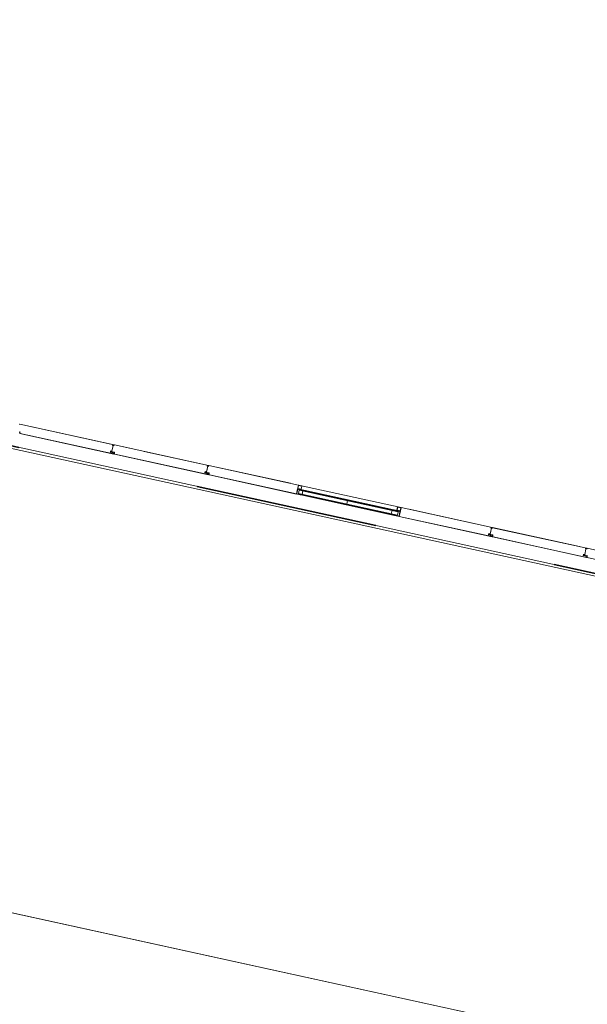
# Model space of a CAD drawing. Header units: metres. Extents: x 233012 to 233264, y 553571 to 554014.
# Tile 22 of 256: x 233093 to 233099, y 553692 to 553702. Entities that reach past the tile are written whole.
import ezdxf

# ---------------------------------------------------------------- set-up
doc = ezdxf.new("R2010")
doc.units = ezdxf.units.M
doc.linetypes.add('Hidden 1', pattern=[0.004, 0.002, -0.002])
doc.linetypes.add('NLCS-HIDDEN', pattern=[4, 2, -2])
for name, color, linetype, lineweight in [('A-N---NPP', 251, 'NLCS-HIDDEN', 9), ('A-NA23_vloer', 252, 'Continuous', 0), ('A-NL$1A_detailuitwerking', 252, 'Continuous', 5), ('A-NL$1B_3D-modellen_algemeen', 252, 'Continuous', 5), ('A-NL$1B_3D-modellen_algemeen-drsn', 252, 'Continuous', 5), ('A-NL23_vloeraanzicht', 252, 'Continuous', 5), ('Imports in Families', 252, 'Continuous', 5)]:
    doc.layers.add(name, color=color, linetype=linetype, lineweight=lineweight)

# ---------------------------------------------------------------- blocks, each defined once
blk = doc.blocks.new('NLRS_41_GM_WPB_waterslag_gen_mie - waterslag-5582888-01_Situatie')
at = {"layer": 'A-NL$1B_3D-modellen_algemeen'}
for p, q in [((-51.02, 0.279), (-8.1, 0.279)), ((-12.42, 0.001), (-11.27, 0.001)), ((-11.27, 0), (-12.42, 0))]:
    blk.add_line(p, q, dxfattribs=at)
blk = doc.blocks.new('NLRS_21_GM_WPB_Rodeca_gen_mie - void rodeca 1060x10900-V655-01_Situatie')
at = {"layer": 'A-NL$1B_3D-modellen_algemeen'}
h = blk.add_hatch(dxfattribs=at)
h.set_pattern_fill('FP_777', color=256, style=0, pattern_type=2)
h.set_pattern_definition([(270, (-68.095, -0.043), (0.5, 3e-17), [])])
h.paths.add_polyline_path([(-0.555, 0.009), (0.555, 0.009), (0.555, 0.049), (-0.555, 0.049)])
at = {"layer": 'A-NL$1B_3D-modellen_algemeen-drsn'}
for p, q in [((0.555, 0.049), (-0.555, 0.049)), ((-0.555, 0.049), (-0.555, 0.009)), ((-0.555, 0.009), (0.555, 0.009)), ((0.555, 0.009), (0.555, 0.049))]:
    blk.add_line(p, q, dxfattribs=at)
blk = doc.blocks.new('NLRS_21_GM_UN_ES d 40_Rodeca_mie - gen-V955-01_Situatie')
at = {"layer": 'A-NL$1A_detailuitwerking', "linetype": 'Hidden 1'}
for p, q in [((0, -0.04), (0, -0.006)), ((0.003, -0.003), (0.037, -0.003)), ((0.003, -0.04), (0.003, -0.006)), ((0.003, -0.006), (0.037, -0.006)), ((0.037, -0.04), (0.003, -0.04)), ((0.037, -0.043), (0.003, -0.043)), ((0.037, -0.006), (0.037, -0.04)), ((0.04, -0.006), (0.04, -0.04))]:
    blk.add_line(p, q, dxfattribs=at)
for centre, major_axis, start_param, end_param in [((0.003, -0.006), (-0.00058, 0.00284), 6.080739, 7.651536), ((0.003, -0.04), (0.00156, 0.00244), 2.139991, 3.710787), ((0.037, -0.006), (0.00265, 0.00118), 5.864195, 7.434991), ((0.037, -0.04), (0.0017, 0.00235), 3.766116, 5.336912)]:
    blk.add_ellipse(centre, major_axis=major_axis, ratio=1, start_param=start_param, end_param=end_param, dxfattribs=at)
at = {"layer": 'A-NL$1B_3D-modellen_algemeen'}
for p, q in [((-0.02, 0.058), (0, 0.058)), ((-0.02, 0.057), (-0.02, 0.058)), ((-0.001, 0.057), (-0.02, 0.057)), ((-0.001, -0.001), (-0.001, 0.057)), ((0, 0.058), (0, 0)), ((0, 0), (0.037, 0)), ((0.037, 0), (0.037, -0.001)), ((0.037, -0.001), (-0.001, -0.001))]:
    blk.add_line(p, q, dxfattribs=at)
at = {"layer": 'A-NL$1B_3D-modellen_algemeen-drsn'}
for p, q in [((0.05, 0.057), (0, 0.057)), ((0, 0.057), (0, 0)), ((0, 0), (0.07, 0)), ((0.002, 0.053), (0.005, 0.055)), ((0.002, 0.005), (0.002, 0.053)), ((0.005, 0.002), (0.002, 0.005)), ((0.005, 0.055), (0.04, 0.055)), ((0.06, 0.002), (0.005, 0.002)), ((0.04, 0.055), (0.04, 0.053)), ((0.04, 0.053), (0.05, 0.053)), ((0.05, 0.053), (0.05, 0.057)), ((0.07, 0.005), (0.06, 0.005)), ((0.06, 0.005), (0.06, 0.002)), ((0.07, 0), (0.07, 0.005))]:
    blk.add_line(p, q, dxfattribs=at)
at = {"layer": 'Imports in Families'}
for p, q in [((0, 0.057), (0.043, 0.057)), ((0, 0.047), (0, 0.057)), ((0, 0.029), (0, 0.037)), ((0, 0.02), (0, 0.028)), ((0, 0), (0, 0.01)), ((0.04, 0), (0, 0)), ((0.04, 0.054), (0.041, 0.054)), ((0.04, 0.053), (0.04, 0.053)), ((0.043, 0.053), (0.04, 0.053)), ((0.046, 0.051), (0.041, 0.049)), ((0.07, 0), (0.041, 0)), ((0.042, 0.054), (0.042, 0.055)), ((0.043, 0.057), (0.043, 0.055)), ((0.043, 0.055), (0.05, 0.055)), ((0.049, 0.054), (0.043, 0.054)), ((0.043, 0.053), (0.043, 0.053)), ((0.044, 0.056), (0.044, 0.056)), ((0.045, 0.057), (0.05, 0.057)), ((0.051, 0.051), (0.047, 0.051)), ((0.048, 0.053), (0.05, 0.053)), ((0.049, 0.053), (0.048, 0.053)), ((0.049, 0.053), (0.049, 0.053)), ((0.05, 0.053), (0.049, 0.053)), ((0.05, 0.055), (0.05, 0.053)), ((0.05, 0.053), (0.05, 0.054)), ((0.052, 0.055), (0.052, 0.052)), ((0.058, 0.048), (0.052, 0.05)), ((0.053, 0.051), (0.058, 0.049)), ((0.06, 0.005), (0.064, 0.005)), ((0.06, 0.004), (0.06, 0.005)), ((0.061, 0.004), (0.06, 0.004)), ((0.063, 0.007), (0.062, 0.008)), ((0.062, 0.002), (0.062, 0.004)), ((0.063, 0.004), (0.063, 0.002)), ((0.064, 0.004), (0.063, 0.004)), ((0.063, 0.002), (0.068, 0.002)), ((0.064, 0.008), (0.064, 0.007)), ((0.064, 0.003), (0.065, 0.002)), ((0.064, 0.003), (0.064, 0.003)), ((0.065, 0.007), (0.065, 0.008)), ((0.065, 0.005), (0.065, 0.003)), ((0.065, 0.005), (0.065, 0.004)), ((0.065, 0.004), (0.065, 0.003)), ((0.066, 0.008), (0.067, 0.007)), ((0.067, 0.007), (0.066, 0.007)), ((0.066, 0.003), (0.066, 0.004)), ((0.066, 0.002), (0.068, 0.003)), ((0.068, 0.007), (0.067, 0.008)), ((0.067, 0.003), (0.067, 0.005)), ((0.067, 0.005), (0.07, 0.005)), ((0.067, 0.004), (0.067, 0.005)), ((0.068, 0.004), (0.067, 0.004)), ((0.067, 0.003), (0.067, 0.003)), ((0.069, 0.002), (0.069, 0.004)), ((0.073, 0.008), (0.07, 0.007)), ((0.07, 0.005), (0.07, 0))]:
    blk.add_line(p, q, dxfattribs=at)
at = {"layer": 'Imports in Families', "flags": 128}
for points in [[(0, 0.037), (0.001, 0.038), (0.001, 0.047), (0, 0.047)], [(0, 0.028), (0, 0.029), (0, 0.029)], [(0, 0.01), (0.001, 0.011), (0.001, 0.02), (0, 0.02)], [(0.041, 0.055), (0.005, 0.055), (0.002, 0.052), (0.002, 0.005), (0.005, 0.002), (0.061, 0.002)], [(0.041, 0), (0.041, 0), (0.041, 0)], [(0.062, 0.008), (0.062, 0.007), (0.062, 0.005), (0.064, 0.005)], [(0.068, 0.005), (0.07, 0.005), (0.074, 0.007)]]:
    blk.add_lwpolyline(points, dxfattribs=at)
at = {"layer": 'Imports in Families'}
for centre, major_axis, ratio, start_param, end_param in [((0, 0.057), (-0.00012, 0.00016), 1, 5.636936, 7.207734), ((0, 0.047), (0.000162, 0.000117), 1, 2.517071, 3.302468), ((0, 0.037), (-0.000199, 0.000021), 1, 5.603333, 6.38873), ((0, 0.029), (-0.000049, 0.000194), 1, 1.321124, 2.106521), ((0, 0.028), (-0.000187, 0.000071), 1, 5.861108, 6.646505), ((0, 0.02), (0.000106, 0.000169), 1, 2.131834, 2.917231), ((0, 0.01), (-0.000114, 0.000164), 1, 0.179385, 0.964782), ((0, 0), (-0.000189, 0.000066), 1, 0.337369, 1.908167), ((0.039, 0.05), (0.00089, 0.00105), 1, 4.187989, 5.322466), ((0.04, 0.048), (-0.000477, 0.000208), 1, 5.197089, 8.227729), ((0.039, 0.05), (0.002, 0.00004), 1, 4.692434, 5.954369), ((0.04, 0.053), (-0.000084, 0.000182), 1, 5.852099, 7.422897), ((0.048, 0.042), (0.0007, 0.0118), 1, 0.057217, 0.80618), ((0.04, 0.053), (-0.000132, 0.00015), 1, 0.847575, 2.418372), ((0.04, 0), (0.000014, 0.000199), 0.999999, 3.212541, 3.997937), ((0.041, 0.055), (-0.000168, 0.000109), 1, 3.717878, 5.288676), ((0.041, 0.054), (0.000022, 0.000199), 0.999999, 3.252633, 4.823431), ((0.041, 0), (0.0002, 0), 1, 3.926994, 4.71239), ((0.043, 0.057), (0.000152, 0.00013), 1, 5.574111, 7.144909), ((0.043, 0.055), (0.000046, 0.000195), 1, 1.80262, 3.373418), ((0.043, 0.053), (0.000127, 0.000155), 1, 0.6867, 2.257498), ((0.043, 0.053), (0.000166, 0.000112), 1, 4.117243, 5.688041), ((0.045, 0.056), (-0.000079, 0.000392), 1, 6.244202, 7.693939), ((0.045, 0.056), (-0.000143, 0.000264), 1, 1.074277, 2.345615), ((0.046, 0.06), (0, 0.005), 1, 2.842135, 3.716096), ((0.047, 0.05), (0.000882, 0.000472), 1, 1.079399, 2.105097), ((0.048, 0.053), (-0.000038, 0.000196), 1, 0.482951, 2.950099), ((0.048, 0.053), (0.000149, 0.000137), 1, 4.602836, 7.34873), ((0.049, 0.053), (-0.000043, 0.000226), 1, 0.29152, 2.95134), ((0.049, 0.055), (-0.00134, 0.00043), 1, 3.374161, 5.20548), ((0.049, 0.053), (-0.000224, 0.000051), 1, 2.275331, 4.93515), ((0.05, 0.055), (0.0004, 0.00196), 1, 5.064675, 6.48576), ((0.05, 0.055), (0.000099, 0.000174), 1, 5.227576, 6.798374), ((0.05, 0.053), (-0.000046, 0.000195), 1, 2.909769, 4.480565), ((0.05, 0.053), (0.000125, 0.000156), 1, 3.817655, 5.388453), ((0.051, 0.05), (-0.000414, 0.000685), 1, 3.96384, 5.739237), ((0.054, 0.052), (-0.00192, 0.00054), 1, 0.283774, 0.948245), ((0.058, 0.048), (0.000326, 0.000232), 1, 3.169101, 6.402614), ((0.06, 0.005), (-0.000127, 0.000155), 1, 5.596484, 7.167282), ((0.06, 0.004), (-0.000196, 0.00004), 1, 0.19926, 1.770058), ((0.061, 0.004), (-0.000196, 0.000039), 1, 3.336896, 4.907694), ((0.061, 0.002), (-0.000081, 0.000183), 0.999999, 2.726181, 4.29698), ((0.062, 0.008), (0.000065, 0.000189), 1, 5.693155, 7.708543), ((0.063, 0.007), (0.000128, 0.000154), 1, 2.66711, 5.002147), ((0.063, 0.004), (-0.000028, 0.000198), 1, 6.144035, 7.714833), ((0.063, 0.002), (-0.000173, 0.0001), 1, 0.525825, 2.096623), ((0.065, 0.008), (0.000192, 0.000057), 1, 0.341235, 2.205482), ((0.064, 0.005), (0.000048, 0.000296), 1, 4.873264, 8.014857), ((0.064, 0.005), (0.000112, 0.000166), 1, 5.307533, 6.878331), ((0.064, 0.004), (0.000193, 0.000053), 1, 4.442178, 6.012976), ((0.064, 0.003), (0.000156, 0.000126), 1, 1.267751, 3.353561), ((0.064, 0.003), (0.000154, 0.000128), 1, 4.570255, 5.591898), ((0.066, 0.007), (-0.00019, 0.000063), 1, 0.891448, 1.892547), ((0.066, 0.004), (0.000522, 0.000296), 1, 5.767997, 8.909589), ((0.066, 0.003), (0.000598, 0.000049), 1, 3.059018, 6.200611), ((0.066, 0.003), (0.000576, 0.000818), 1, 3.094755, 3.75516), ((0.066, 0.008), (-0.000234, 0.000188), 1, 4.622179, 7.363084), ((0.066, 0.003), (0.000208, 0.000978), 1, 3.350705, 4.01111), ((0.067, 0.007), (0.000158, 0.000122), 0.999999, 4.05461, 6.340914), ((0.067, 0.005), (0.000277, 0.000115), 1, 5.890486, 9.032079), ((0.067, 0.005), (-0.000128, 0.000154), 1, 5.587713, 7.158511), ((0.067, 0.004), (-0.000194, 0.000049), 1, 0.244978, 1.815775), ((0.067, 0.003), (0.000174, 0.000098), 1, 2.630771, 3.652414), ((0.067, 0.003), (-0.000128, 0.000154), 0.999999, 3.126819, 5.212629), ((0.069, 0.008), (0.00136, 0.00034), 1, 3.633909, 5.277956), ((0.068, 0.004), (0.000141, 0.000141), 1, 5.497787, 7.068585), ((0.068, 0.002), (0.000197, 0.000036), 1, 4.533003, 6.103801), ((0.07, 0.005), (0.000112, 0.000166), 1, 5.307533, 6.878331), ((0.07, 0), (0.000187, 0.000072), 1, 4.34598, 5.916778), ((0.074, 0.008), (0.000302, 0.000263), 1, 4.941899, 7.991682)]:
    blk.add_ellipse(centre, major_axis=major_axis, ratio=ratio, start_param=start_param, end_param=end_param, dxfattribs=at)
blk = doc.blocks.new('NLRS_21_GM_UN_ES d 40_Rodeca_mie - gen-V956-01_Situatie')
at = {"layer": 'A-NL$1A_detailuitwerking', "linetype": 'Hidden 1'}
for p, q in [((0, 0.04), (0, 0.006)), ((0.037, 0.043), (0.003, 0.043)), ((0.037, 0.04), (0.003, 0.04)), ((0.003, 0.04), (0.003, 0.006)), ((0.003, 0.006), (0.037, 0.006)), ((0.003, 0.003), (0.037, 0.003)), ((0.037, 0.006), (0.037, 0.04)), ((0.04, 0.006), (0.04, 0.04))]:
    blk.add_line(p, q, dxfattribs=at)
for centre, major_axis, start_param, end_param in [((0.003, 0.04), (0.00142, 0.00253), 0.511123, 2.08192), ((0.003, 0.006), (0.0025, 0.00147), 2.609744, 4.18054), ((0.037, 0.04), (0.00149, 0.00249), 5.250816, 6.821613), ((0.037, 0.006), (-0.00285, 0.00055), 1.76105, 3.331846)]:
    blk.add_ellipse(centre, major_axis=major_axis, ratio=1, start_param=start_param, end_param=end_param, dxfattribs=at)
at = {"layer": 'A-NL$1B_3D-modellen_algemeen'}
for p, q in [((0.037, 0.001), (-0.001, 0.001)), ((-0.001, 0.001), (-0.001, -0.057)), ((0, 0), (0.037, 0)), ((0, -0.058), (0, 0)), ((0.037, 0), (0.037, 0.001)), ((-0.001, -0.057), (-0.02, -0.057)), ((-0.02, -0.057), (-0.02, -0.058)), ((-0.02, -0.058), (0, -0.058))]:
    blk.add_line(p, q, dxfattribs=at)
at = {"layer": 'A-NL$1B_3D-modellen_algemeen-drsn'}
for p, q in [((0.07, 0), (0, 0)), ((0, 0), (0, -0.057)), ((0.07, -0.005), (0.07, 0)), ((0, -0.057), (0.05, -0.057)), ((0.002, -0.004), (0.005, -0.002)), ((0.002, -0.052), (0.002, -0.004)), ((0.005, -0.055), (0.002, -0.052)), ((0.005, -0.002), (0.06, -0.002)), ((0.04, -0.055), (0.005, -0.055)), ((0.05, -0.052), (0.04, -0.052)), ((0.04, -0.052), (0.04, -0.055)), ((0.05, -0.057), (0.05, -0.052)), ((0.06, -0.002), (0.06, -0.005)), ((0.06, -0.005), (0.07, -0.005))]:
    blk.add_line(p, q, dxfattribs=at)
at = {"layer": 'Imports in Families'}
for p, q in [((0.04, 0), (0, 0)), ((0.07, 0), (0.041, 0)), ((0, 0), (0, -0.01)), ((0, -0.02), (0, -0.028)), ((0, -0.029), (0, -0.037)), ((0, -0.047), (0, -0.057)), ((0, -0.057), (0.043, -0.057)), ((0.043, -0.052), (0.04, -0.052)), ((0.04, -0.053), (0.041, -0.053)), ((0.04, -0.053), (0.04, -0.053)), ((0.046, -0.051), (0.041, -0.049)), ((0.042, -0.054), (0.042, -0.055)), ((0.043, -0.053), (0.043, -0.053)), ((0.049, -0.053), (0.043, -0.053)), ((0.043, -0.055), (0.05, -0.055)), ((0.043, -0.057), (0.043, -0.055)), ((0.044, -0.056), (0.044, -0.056)), ((0.045, -0.057), (0.05, -0.057)), ((0.051, -0.051), (0.047, -0.051)), ((0.048, -0.052), (0.05, -0.052)), ((0.049, -0.053), (0.048, -0.053)), ((0.05, -0.052), (0.049, -0.052)), ((0.049, -0.053), (0.049, -0.053)), ((0.05, -0.053), (0.05, -0.054)), ((0.05, -0.055), (0.05, -0.053)), ((0.058, -0.048), (0.052, -0.05)), ((0.052, -0.055), (0.052, -0.052)), ((0.053, -0.051), (0.058, -0.049)), ((0.06, -0.004), (0.06, -0.004)), ((0.061, -0.004), (0.06, -0.004)), ((0.06, -0.005), (0.064, -0.005)), ((0.062, -0.002), (0.062, -0.003)), ((0.063, -0.007), (0.062, -0.008)), ((0.063, -0.001), (0.068, -0.001)), ((0.063, -0.003), (0.063, -0.002)), ((0.064, -0.004), (0.063, -0.004)), ((0.064, -0.003), (0.065, -0.002)), ((0.064, -0.003), (0.064, -0.003)), ((0.064, -0.008), (0.064, -0.007)), ((0.065, -0.004), (0.065, -0.003)), ((0.065, -0.005), (0.065, -0.003)), ((0.065, -0.004), (0.065, -0.004)), ((0.065, -0.007), (0.065, -0.008)), ((0.066, -0.002), (0.068, -0.003)), ((0.066, -0.003), (0.066, -0.004)), ((0.067, -0.006), (0.066, -0.006)), ((0.066, -0.008), (0.067, -0.007)), ((0.067, -0.003), (0.067, -0.005)), ((0.067, -0.003), (0.067, -0.003)), ((0.067, -0.004), (0.067, -0.004)), ((0.068, -0.004), (0.067, -0.004)), ((0.067, -0.005), (0.07, -0.005)), ((0.068, -0.007), (0.067, -0.008)), ((0.069, -0.002), (0.069, -0.003)), ((0.07, -0.004), (0.07, 0)), ((0.073, -0.008), (0.07, -0.007))]:
    blk.add_line(p, q, dxfattribs=at)
at = {"layer": 'Imports in Families', "flags": 128}
for points in [[(0, -0.01), (0.001, -0.01), (0.001, -0.019), (0, -0.02)], [(0, -0.028), (0, -0.028), (0, -0.029)], [(0, -0.037), (0.001, -0.037), (0.001, -0.046), (0, -0.047)], [(0.041, -0.055), (0.005, -0.055), (0.002, -0.052), (0.002, -0.005), (0.005, -0.002), (0.061, -0.002)], [(0.041, 0), (0.041, 0), (0.041, 0)], [(0.062, -0.008), (0.062, -0.006), (0.062, -0.005), (0.064, -0.005)], [(0.068, -0.005), (0.07, -0.005), (0.074, -0.007)]]:
    blk.add_lwpolyline(points, dxfattribs=at)
at = {"layer": 'Imports in Families'}
for centre, major_axis, ratio, start_param, end_param in [((0, 0), (-0.000014, 0.000199), 1, 6.212236, 7.783034), ((0.04, 0), (0.000109, 0.000167), 0.999999, 6.076982, 6.862379), ((0.041, 0), (-0.000064, 0.000189), 0.999999, 5.957646, 6.743043), ((0.07, 0), (0.000146, 0.000136), 1, 5.53344, 7.104238), ((0, -0.01), (0.00013, 0.000152), 1, 2.277895, 3.063292), ((0, -0.02), (-0.000123, 0.000158), 1, 0.122489, 0.907886), ((0, -0.028), (-0.000135, 0.000147), 1, 0.826971, 1.612368), ((0, -0.029), (0.000155, 0.000127), 1, 1.669494, 2.454891), ((0, -0.037), (0.0002, 0), 1, 3.141594, 3.926991), ((0, -0.047), (-0.0002, 0.000009), 1, 5.543117, 6.328514), ((0, -0.057), (-0.000199, 0.000021), 1, 0.105546, 1.676344), ((0.04, -0.048), (-0.000224, 0.00047), 1, 5.876154, 8.906793), ((0.039, -0.05), (-0.00175, 0.00096), 1, 3.95383, 5.215766), ((0.039, -0.05), (-0.00008, 0.00137), 1, 4.745813, 5.88029), ((0.048, -0.042), (0.0115, 0.0027), 1, 3.731281, 4.480244), ((0.04, -0.053), (-0.000008, 0.0002), 0.999999, 6.241614, 7.812412), ((0.04, -0.053), (-0.000192, 0.000055), 1, 0.279299, 1.850097), ((0.041, -0.054), (-0.00016, 0.00012), 1, 3.78784, 5.358638), ((0.041, -0.055), (0.000094, 0.000176), 1, 3.632988, 5.203786), ((0.043, -0.053), (0.000105, 0.00017), 0.999999, 5.265963, 6.836761), ((0.043, -0.053), (-0.000176, 0.000094), 1, 0.491396, 2.062194), ((0.043, -0.055), (-0.000066, 0.000189), 0.999999, 5.949039, 7.519837), ((0.043, -0.057), (0.000184, 0.000079), 0.999999, 4.308064, 5.878861), ((0.045, -0.056), (0.00003, 0.000299), 1, 0.399402, 1.670741), ((0.045, -0.056), (-0.0004, 0.000008), 1, 6.263842, 7.713579), ((0.046, -0.06), (0.00275, 0.00418), 1, 0.006749, 0.880711), ((0.047, -0.05), (-0.000036, 0.000999), 1, 2.080241, 3.105939), ((0.048, -0.053), (0.000172, 0.000101), 1, 1.040046, 3.507194), ((0.049, -0.053), (-0.000168, 0.000157), 1, 5.462133, 8.121953), ((0.048, -0.053), (0.000194, 0.000055), 1, 4.200418, 6.946313), ((0.049, -0.053), (0.000136, 0.000185), 1, 3.775178, 6.434998), ((0.049, -0.055), (-0.00116, 0.00081), 1, 1.994163, 3.825483), ((0.05, -0.053), (-0.000077, 0.000185), 0.999999, 4.31969, 5.890486), ((0.05, -0.053), (0.000063, 0.00019), 0.999999, 5.034139, 6.604937), ((0.05, -0.055), (0.00173, 0.001), 1, 4.186435, 5.60752), ((0.05, -0.055), (0.000189, 0.000064), 1, 4.384541, 5.955339), ((0.051, -0.05), (-0.000227, 0.000767), 1, 2.853847, 4.629244), ((0.054, -0.052), (0.00194, 0.0005), 1, 2.216452, 2.880923), ((0.058, -0.048), (0.000303, 0.000261), 1, 4.834684, 8.068196), ((0.06, -0.004), (-0.000188, 0.000068), 1, 0.347369, 1.918167), ((0.06, -0.004), (-0.000094, 0.000176), 1, 5.791788, 7.362586), ((0.061, -0.002), (0.000156, 0.000125), 1, 5.60712, 7.177918), ((0.061, -0.003), (-0.000127, 0.000155), 1, 2.454891, 4.025689), ((0.062, -0.007), (0.000183, 0.00008), 1, 3.206564, 5.221953), ((0.063, -0.002), (-0.000099, 0.000174), 1, 5.767996, 7.338794), ((0.063, -0.003), (-0.000159, 0.000121), 1, 0.649924, 2.220721), ((0.063, -0.007), (-0.000188, 0.000067), 0.999999, 3.887373, 6.22241), ((0.064, -0.003), (0.000023, 0.000199), 1, 0.792987, 2.878796), ((0.064, -0.003), (-0.000185, 0.000077), 1, 3.534291, 4.555935), ((0.064, -0.004), (0.000149, 0.000133), 1, 5.553115, 7.123913), ((0.064, -0.004), (0.0002, 0.000012), 1, 4.650211, 6.221009), ((0.064, -0.005), (0.000299, 0.000025), 1, 3.059018, 6.200611), ((0.065, -0.007), (0.000111, 0.000167), 1, 2.802097, 4.666343), ((0.066, -0.003), (-0.00006, 0.000998), 1, 6.223192, 6.883598), ((0.066, -0.003), (-0.00054, 0.000262), 1, 3.594006, 6.735599), ((0.066, -0.004), (0.000283, 0.000529), 1, 2.062193, 5.203786), ((0.066, -0.007), (0.000185, 0.000077), 1, 1.178097, 2.179196), ((0.066, -0.003), (0.000517, 0.000856), 1, 6.165939, 6.826345), ((0.066, -0.008), (0.000124, 0.000273), 1, 1.594089, 4.334994), ((0.067, -0.003), (0.000144, 0.000139), 0.999999, 1.349976, 2.371619), ((0.067, -0.003), (0.0002, 0.000011), 1, 5.035932, 7.121742), ((0.067, -0.004), (-0.00018, 0.000087), 1, 0.452413, 2.023211), ((0.067, -0.004), (-0.000049, 0.000194), 1, 6.033512, 7.604309), ((0.067, -0.005), (0.000102, 0.000282), 1, 1.918166, 5.059758), ((0.067, -0.007), (-0.000118, 0.000162), 1, 3.366792, 5.653095), ((0.068, -0.002), (0.000028, 0.000198), 1, 4.851538, 6.422336), ((0.068, -0.003), (0.000193, 0.000053), 1, 4.442178, 6.012976), ((0.069, -0.008), (0.00105, 0.00092), 1, 0.043336, 1.687383), ((0.07, -0.004), (0.0002, 0.000009), 1, 4.667059, 6.237857), ((0.074, -0.008), (-0.000201, 0.000346), 1, 1.761731, 4.811514)]:
    blk.add_ellipse(centre, major_axis=major_axis, ratio=ratio, start_param=start_param, end_param=end_param, dxfattribs=at)
blk = doc.blocks.new('NLRS_21_GM_UN_OD d 40_Rodeca_mie - gen-6172605-01_Situatie')
at = {"layer": 'A-NL$1B_3D-modellen_algemeen'}
for p, q in [((-0.525, 0.057), (-0.564, 0.057)), ((-0.564, 0.055), (-0.535, 0.055)), ((-0.515, 0.002), (-0.562, 0.002)), ((-0.562, 0), (-0.505, 0)), ((-0.535, 0.055), (-0.535, 0.053)), ((-0.535, 0.055), (-0.525, 0.055)), ((-0.535, 0.053), (-0.525, 0.053)), ((-0.535, 0.053), (-0.525, 0.053)), ((-0.525, 0.057), (0.525, 0.057)), ((-0.525, 0.053), (-0.525, 0.057)), ((-0.525, 0.053), (0.525, 0.053)), ((-0.515, 0.005), (-0.515, 0.002)), ((-0.515, 0.005), (-0.505, 0.005)), ((-0.505, 0.005), (-0.515, 0.005)), ((-0.515, 0.002), (-0.505, 0.002)), ((-0.505, 0.005), (0.505, 0.005)), ((-0.505, 0), (-0.505, 0.005)), ((-0.505, 0), (0.505, 0)), ((0.515, 0.005), (0.505, 0.005)), ((0.505, 0.005), (0.515, 0.005)), ((0.505, 0.005), (0.505, 0)), ((0.505, 0.002), (0.515, 0.002)), ((0.505, 0), (0.562, 0)), ((0.515, 0.002), (0.515, 0.005)), ((0.562, 0.002), (0.515, 0.002)), ((0.564, 0.057), (0.525, 0.057)), ((0.525, 0.057), (0.525, 0.053)), ((0.525, 0.055), (0.535, 0.055)), ((0.525, 0.053), (0.535, 0.053)), ((0.525, 0.053), (0.535, 0.053)), ((0.535, 0.053), (0.535, 0.055)), ((0.535, 0.055), (0.564, 0.055))]:
    blk.add_line(p, q, dxfattribs=at)

msp = doc.modelspace()

# ---------------------------------------------------------------- linework, layer by layer
at = {"layer": 'A-N---NPP', "lineweight": 35}
msp.add_line((233163.335, 553682.287), (233034.914, 553710.389), dxfattribs=at)
at = {"layer": 'A-NA23_vloer', "flags": 128}
msp.add_lwpolyline([(233189.73, 553676.511), (233188.662, 553671.627), (233028.961, 553706.574), (233096.334, 554014.459), (233264.258, 553977.712), (233263.934, 553967.325), (233258.935, 553967.43), (233259.131, 553973.716), (233100.149, 554008.505), (233034.914, 553710.389), (233189.73, 553676.511)], dxfattribs=at)
at = {"layer": 'A-NL$1B_3D-modellen_algemeen-drsn'}
for p, q in [((233094.042, 553697.707), (233093.01, 553697.932)), ((233094.041, 553697.706), (233093.01, 553697.931)), ((233093.01, 553697.849), (233093.011, 553697.83)), ((233093.011, 553697.849), (233093.012, 553697.833)), ((233093.011, 553697.83), (233094.04, 553697.605)), ((233093.015, 553697.83), (233094.037, 553697.606)), ((233094.032, 553697.698), (233094.018, 553697.635)), ((233094.019, 553697.637), (233094.032, 553697.697)), ((233094.041, 553697.704), (233094.029, 553697.704)), ((233094.029, 553697.703), (233094.041, 553697.703)), ((233094.215, 553697.669), (233094.046, 553697.706)), ((233095.077, 553697.479), (233094.046, 553697.705)), ((233094.002, 553697.627), (233094.019, 553697.623)), ((233094.02, 553697.624), (233094.003, 553697.628)), ((233094.004, 553697.638), (233094.017, 553697.637)), ((233094.004, 553697.637), (233094.017, 553697.636)), ((233094.008, 553697.628), (233094.019, 553697.626)), ((233094.008, 553697.627), (233094.019, 553697.625)), ((233094.025, 553697.63), (233094.044, 553697.626)), ((233094.025, 553697.629), (233094.044, 553697.625)), ((233094.042, 553697.616), (233094.025, 553697.62)), ((233094.042, 553697.615), (233094.025, 553697.619)), ((233094.046, 553697.623), (233094.046, 553697.603)), ((233094.046, 553697.603), (233095.076, 553697.378)), ((233094.047, 553697.623), (233094.047, 553697.607)), ((233095.072, 553697.38), (233094.05, 553697.603)), ((233095.077, 553697.48), (233094.372, 553697.634)), ((233095.068, 553697.472), (233095.054, 553697.408)), ((233095.054, 553697.41), (233095.068, 553697.471)), ((233095.077, 553697.478), (233095.064, 553697.478)), ((233095.064, 553697.477), (233095.077, 553697.477)), ((233095.974, 553697.284), (233095.081, 553697.479)), ((233096.061, 553697.264), (233095.081, 553697.478)), ((233095.055, 553697.398), (233095.038, 553697.401)), ((233095.055, 553697.397), (233095.038, 553697.4)), ((233095.053, 553697.41), (233095.04, 553697.412)), ((233095.04, 553697.411), (233095.053, 553697.409)), ((233095.043, 553697.402), (233095.054, 553697.399)), ((233095.043, 553697.401), (233095.054, 553697.398)), ((233095.08, 553697.399), (233095.061, 553697.404)), ((233095.061, 553697.403), (233095.079, 553697.398)), ((233095.077, 553697.39), (233095.061, 553697.393)), ((233095.061, 553697.392), (233095.077, 553697.389)), ((233095.081, 553697.396), (233095.082, 553697.377)), ((233095.083, 553697.38), (233095.082, 553697.396)), ((233095.082, 553697.377), (233096.04, 553697.167)), ((233096.04, 553697.168), (233095.086, 553697.377)), ((233096.04, 553697.168), (233096.061, 553697.264)), ((233097.185, 553697.018), (233097.164, 553696.922)), ((233097.185, 553697.018), (233098.183, 553696.799)), ((233097.164, 553696.922), (233098.179, 553696.7)), ((233097.164, 553696.921), (233098.182, 553696.698)), ((233098.184, 553696.8), (233097.273, 553697)), ((233098.174, 553696.792), (233098.16, 553696.728)), ((233098.161, 553696.731), (233098.174, 553696.791)), ((233098.183, 553696.798), (233098.171, 553696.798)), ((233098.171, 553696.797), (233098.183, 553696.797)), ((233099.139, 553696.591), (233098.188, 553696.799)), ((233098.188, 553696.798), (233099.219, 553696.573)), ((233098.144, 553696.721), (233098.161, 553696.717)), ((233098.162, 553696.718), (233098.145, 553696.721)), ((233098.159, 553696.73), (233098.146, 553696.732)), ((233098.146, 553696.731), (233098.159, 553696.729)), ((233098.161, 553696.72), (233098.15, 553696.722)), ((233098.15, 553696.721), (233098.161, 553696.719)), ((233098.186, 553696.72), (233098.167, 553696.724)), ((233098.167, 553696.723), (233098.186, 553696.719)), ((233098.184, 553696.71), (233098.167, 553696.713)), ((233098.167, 553696.712), (233098.184, 553696.709)), ((233098.188, 553696.716), (233098.188, 553696.697)), ((233098.188, 553696.697), (233099.218, 553696.472)), ((233098.189, 553696.701), (233098.189, 553696.716)), ((233099.214, 553696.473), (233098.192, 553696.697)), ((233099.197, 553696.491), (233099.18, 553696.495)), ((233099.18, 553696.494), (233099.197, 553696.49)), ((233099.195, 553696.504), (233099.182, 553696.505)), ((233099.182, 553696.504), (233099.195, 553696.503)), ((233099.196, 553696.493), (233099.185, 553696.495)), ((233099.185, 553696.494), (233099.196, 553696.492)), ((233099.21, 553696.565), (233099.196, 553696.502)), ((233099.196, 553696.504), (233099.21, 553696.564)), ((233099.203, 553696.497), (233099.222, 553696.493)), ((233099.203, 553696.496), (233099.221, 553696.492)), ((233099.219, 553696.483), (233099.203, 553696.487)), ((233099.219, 553696.482), (233099.203, 553696.486)), ((233099.218, 553696.571), (233099.206, 553696.571)), ((233099.206, 553696.57), (233099.219, 553696.57)), ((233100.254, 553696.346), (233099.223, 553696.572)), ((233099.223, 553696.49), (233099.224, 553696.47)), ((233099.224, 553696.47), (233100.253, 553696.245))]:
    msp.add_line(p, q, dxfattribs=at)
for centre, major_axis, ratio, start_param, end_param in [((233093.01, 553697.93), (-0.00199, 0.00022), 1, 4.604674, 6.17547), ((233093.006, 553697.84), (0.00273, 0.00166), 1, 5.258377, 7.092563), ((233093.008, 553697.849), (-0.0007, 0.0024), 1, 4.452873, 5.782771), ((233093.008, 553697.849), (0.00117, 0.0033), 1, 5.077396, 6.407294), ((233093.008, 553697.849), (0.00024, 0.00349), 1, 4.807697, 6.137595), ((233093.016, 553697.834), (-0.0011, 0.00385), 1, 1.384672, 2.648638), ((233093.016, 553697.834), (0.00043, 0.00398), 1, 1.769912, 3.033877), ((233094.028, 553697.701), (0.00179, 0.00086), 1, 2.382017, 4.050605), ((233094.029, 553697.701), (-0.00029, 0.00126), 1, 6.042344, 8.986541), ((233094.029, 553697.701), (-0.00055, 0.00192), 1, 5.986329, 7.458062), ((233094.029, 553697.701), (-0.000286, 0.000067), 1, 4.924559, 7.868756), ((233094.029, 553697.701), (-0.000095, 0.000278), 0.999999, 5.936797, 8.880994), ((233094.031, 553697.697), (0.00096, 0.000281), 1, 5.782771, 7.353567), ((233094.031, 553697.699), (-0.000185, 0.000983), 1, 4.310672, 5.881469), ((233094.038, 553697.702), (0.000407, 0.000913), 1, 5.585403, 6.684633), ((233094.041, 553697.703), (0.0002, 0.00299), 1, 2.091563, 4.563098), ((233094.041, 553697.703), (0.00271, 0.00129), 1, 3.149812, 5.621348), ((233094.041, 553697.703), (-0.00125, 0.00156), 1, 1.347315, 3.818604), ((233094.041, 553697.705), (-0.0017, 0.00059), 1, 2.019442, 4.663921), ((233094.041, 553697.705), (0.00074, 0.000304), 1, 4.500146, 6.994208), ((233094.041, 553697.705), (-0.000792, 0.000114), 1, 1.891135, 4.385197), ((233094.045, 553697.704), (0.00192, 0.00056), 1, 1.070382, 2.641178), ((233094.045, 553697.704), (0.000869, 0.000494), 1, 0.838558, 2.409354), ((233094.045, 553697.704), (0.000869, 0.000494), 1, 0.838558, 2.409354), ((233094.003, 553697.63), (0.00273, 0.00219), 1, 2.248479, 3.819275), ((233094.003, 553697.63), (0.00273, 0.00219), 1, 2.248479, 3.819275), ((233094.003, 553697.63), (0.00195, 0.00157), 1, 2.248479, 3.819275), ((233094.004, 553697.635), (0.00103, 0.00335), 1, 0.169804, 1.653334), ((233094.004, 553697.635), (-0.00231, 0.00263), 1, 5.433705, 6.917235), ((233094.004, 553697.635), (0.00226, 0.00108), 1, 0.996773, 2.480303), ((233094.008, 553697.63), (0.00249, 0.00201), 1, 2.248479, 3.819275), ((233094.009, 553697.632), (0.00303, 0.00103), 1, 1.114015, 2.597545), ((233094.008, 553697.63), (0.00119, 0.00185), 1, 1.926729, 3.497525), ((233094.008, 553697.63), (0.00119, 0.00185), 1, 1.926729, 3.497525), ((233094.009, 553697.632), (0.00217, 0.00037), 1, 1.27489, 2.75842), ((233094.009, 553697.632), (0.00215, 0.00047), 1, 1.228597, 2.712127), ((233094.017, 553697.637), (-0.000643, 0.000095), 1, 1.589289, 3.072818), ((233094.017, 553697.637), (-0.00165, 0.00011), 1, 1.506714, 2.990244), ((233094.017, 553697.637), (-0.000633, 0.000148), 1, 1.672837, 3.156367), ((233094.017, 553697.637), (0.00114, 0.00223), 1, 3.485974, 4.239843), ((233094.017, 553697.637), (0.00031, 0.00349), 1, 3.101243, 3.839177), ((233094.017, 553697.637), (-0.00314, 0.00154), 1, 1.899413, 2.637347), ((233094.019, 553697.628), (0.00147, 0.00164), 1, 3.658768, 5.193391), ((233094.019, 553697.628), (-0.00091, 0.002), 1, 2.498758, 4.03338), ((233094.019, 553697.628), (0.00034, 0.00318), 1, 3.034183, 4.568931), ((233094.019, 553697.621), (0.0022, 0.00001), 1, 0.790954, 1.34981), ((233094.019, 553697.621), (0.00024, 0.00219), 1, 5.616613, 6.17547), ((233094.019, 553697.621), (-0.00189, 0.00259), 1, 4.87882, 5.437676), ((233094.025, 553697.627), (0.00122, 0.00328), 1, 0.141827, 1.677186), ((233094.025, 553697.627), (-0.00172, 0.00181), 1, 5.309093, 6.844451), ((233094.026, 553697.622), (0.00168, 0.00307), 1, 2.86772, 3.426576), ((233094.026, 553697.622), (0.00132, 0.00324), 1, 2.754449, 3.313306), ((233094.026, 553697.622), (0.00195, 0.00157), 1, 3.260419, 3.819275), ((233094.037, 553697.61), (0.00202, 0.00369), 1, 3.426576, 4.733983), ((233094.037, 553697.61), (0.0042, 0.00013), 1, 4.466159, 5.773565), ((233094.041, 553697.613), (-0.00258, 0.00189), 1, 3.294882, 5.129067), ((233094.041, 553697.613), (0.00078, 0.00206), 1, 4.595468, 6.429654), ((233094.041, 553697.613), (-0.00138, 0.00171), 1, 3.555886, 5.390072), ((233094.043, 553697.623), (-0.00276, 0.00215), 1, 3.82835, 5.158248), ((233094.043, 553697.623), (0.0035, 0.00004), 1, 0.012734, 1.342632), ((233094.043, 553697.623), (0.00195, 0.00157), 1, 5.63097, 6.960868), ((233094.051, 553697.607), (0.00136, 0.00376), 1, 2.009195, 3.273161), ((233094.051, 553697.607), (0.00397, 0.0005), 1, 3.108884, 4.37285), ((233095.064, 553697.475), (0.00052, 0.00193), 1, 0.24296, 1.714693), ((233095.064, 553697.474), (0.00081, 0.00182), 1, 1.67492, 3.343508), ((233095.064, 553697.475), (0.00103, 0.00079), 1, 0.89887, 3.843067), ((233095.064, 553697.475), (-0.000257, 0.000141), 1, 5.194768, 8.138965), ((233095.064, 553697.475), (0.000272, 0.00011), 1, 1.16908, 4.113277), ((233095.067, 553697.472), (0.000869, 0.000494), 1, 5.550947, 7.121743), ((233095.067, 553697.471), (0.000669, 0.000744), 1, 5.229197, 6.799993), ((233095.074, 553697.475), (0.000897, 0.000443), 1, 6.278127, 7.377357), ((233095.077, 553697.476), (0.00078, 0.0029), 1, 2.288959, 4.760494), ((233095.077, 553697.476), (-0.00084, 0.00288), 1, 1.739891, 4.211427), ((233095.077, 553697.476), (-0.00019, 0.00199), 1, 1.930268, 4.401557), ((233095.076, 553697.478), (-0.00062, 0.00169), 1, 2.903538, 5.548017), ((233095.076, 553697.478), (-0.000778, 0.000186), 1, 1.983076, 4.477138), ((233095.076, 553697.478), (-0.000197, 0.000775), 1, 3.069232, 5.563294), ((233095.081, 553697.477), (-0.002, 0.00007), 1, 4.533725, 6.104521), ((233095.081, 553697.477), (0.000997, 0.000082), 1, 1.272828, 2.843624), ((233095.081, 553697.477), (0.000997, 0.000082), 1, 1.272828, 2.843624), ((233095.039, 553697.404), (-0.00219, 0.00273), 1, 0.677683, 2.248479), ((233095.039, 553697.404), (-0.00219, 0.00273), 1, 0.677683, 2.248479), ((233095.04, 553697.408), (-0.00043, 0.00347), 1, 6.030913, 7.514442), ((233095.04, 553697.408), (-0.00231, 0.00263), 1, 5.433705, 6.917235), ((233095.039, 553697.404), (-0.00144, 0.00204), 1, 0.73986, 2.310657), ((233095.04, 553697.408), (-0.00124, 0.00217), 1, 5.638214, 7.121743), ((233095.044, 553697.404), (-0.00272, 0.00169), 1, 0.340312, 1.911109), ((233095.044, 553697.406), (-0.00319, 0.0002), 1, 4.648307, 6.131837), ((233095.044, 553697.404), (-0.00188, 0.00114), 1, 0.330314, 1.90111), ((233095.044, 553697.404), (-0.00188, 0.00114), 1, 0.330314, 1.90111), ((233095.044, 553697.406), (-0.00145, 0.00165), 1, 5.433705, 6.917235), ((233095.044, 553697.406), (-0.00138, 0.00171), 1, 5.477338, 6.960868), ((233095.052, 553697.41), (0.0025, 0.00001), 1, 4.581497, 5.335366), ((233095.052, 553697.41), (0.0035, 0.00004), 1, 4.573341, 5.311275), ((233095.052, 553697.41), (0.00337, 0.00094), 1, 4.310936, 5.048871), ((233095.053, 553697.411), (-0.000283, 0.000585), 1, 2.562322, 4.045852), ((233095.053, 553697.411), (-0.00057, 0.000312), 1, 1.943047, 3.426576), ((233095.053, 553697.411), (-0.00053, 0.00156), 1, 2.684811, 4.168341), ((233095.055, 553697.402), (-0.00219, 0.00024), 1, 1.463449, 2.998071), ((233095.055, 553697.402), (-0.00135, 0.00174), 1, 2.266934, 3.801557), ((233095.055, 553697.402), (0.00154, 0.00281), 1, 3.426882, 4.96163), ((233095.054, 553697.394), (0.00011, 0.0032), 1, 5.541729, 6.100585), ((233095.054, 553697.394), (0.00103, 0.00195), 1, 5.994739, 6.553596), ((233095.054, 553697.394), (0.00106, 0.00193), 1, 6.009313, 6.568169), ((233095.06, 553697.4), (0.00122, 0.00328), 1, 0.141827, 1.677186), ((233095.06, 553697.4), (-0.00322, 0.00137), 1, 4.898675, 6.434034), ((233095.06, 553697.4), (-0.00027, 0.00249), 1, 5.961365, 7.496724), ((233095.061, 553697.396), (0.00168, 0.00307), 1, 2.86772, 3.426576), ((233095.061, 553697.396), (0.00182, 0.00299), 1, 2.915324, 3.474181), ((233095.061, 553697.396), (0.00154, 0.00197), 1, 3.028595, 3.587452), ((233095.073, 553697.384), (0.00403, 0.00118), 1, 4.211975, 5.519381), ((233095.073, 553697.384), (-0.00408, 0.001), 1, 1.594776, 2.902183), ((233095.077, 553697.386), (0.0017, 0.00271), 1, 4.794729, 6.628915), ((233095.077, 553697.386), (0.00188, 0.00114), 1, 5.258377, 7.092563), ((233095.077, 553697.386), (-0.00062, 0.00211), 1, 3.948585, 5.782771), ((233095.079, 553697.396), (0.00195, 0.00157), 1, 5.63097, 6.960868), ((233095.079, 553697.396), (0.00137, 0.00322), 1, 5.139573, 6.469471), ((233095.079, 553697.396), (0.00058, 0.00345), 1, 4.904508, 6.234406), ((233095.087, 553697.381), (0.00119, 0.00382), 1, 1.963865, 3.227831), ((233095.087, 553697.381), (0.00192, 0.00351), 1, 2.162611, 3.426576), ((233098.17, 553696.795), (0.00169, 0.00105), 1, 2.272683, 3.94127), ((233098.171, 553696.795), (-0.00133, 0.00149), 1, 5.538301, 7.010034), ((233098.171, 553696.795), (-0.00126, 0.00031), 1, 4.933576, 7.877773), ((233098.171, 553696.795), (0.000291, 0.000034), 1, 1.43767, 4.381867), ((233098.171, 553696.795), (0.000275, 0.000102), 1, 1.198998, 4.143195), ((233098.173, 553696.791), (0.000528, 0.00085), 1, 5.052701, 6.623498), ((233098.173, 553696.792), (0.000467, 0.000884), 1, 4.982599, 6.553395), ((233098.183, 553696.796), (0.0013, 0.0027), 1, 2.472128, 4.943664), ((233098.18, 553696.795), (0.000113, 0.000994), 1, 5.278694, 6.377924), ((233098.183, 553696.796), (0.00023, 0.00299), 1, 2.099436, 4.570971), ((233098.183, 553696.796), (0.00017, 0.00199), 1, 2.107302, 4.578591), ((233098.183, 553696.799), (-0.0001, 0.0018), 1, 3.197539, 5.842018), ((233098.183, 553696.799), (0.000682, 0.000418), 1, 4.339271, 6.833333), ((233098.183, 553696.799), (0.000513, 0.000613), 1, 4.015506, 6.509568), ((233098.187, 553696.797), (-0.00138, 0.00145), 1, 5.307534, 6.87833), ((233098.187, 553696.797), (0.001, 0.000016), 1, 1.338972, 2.909768), ((233098.187, 553696.797), (0.001, 0.000016), 1, 1.338972, 2.909768), ((233098.145, 553696.724), (0.00117, 0.0033), 1, 1.694905, 3.265701), ((233098.145, 553696.724), (0.00117, 0.0033), 1, 1.694905, 3.265701), ((233098.145, 553696.724), (0.00167, 0.00186), 1, 2.087604, 3.6584), ((233098.146, 553696.728), (0.00038, 0.00348), 1, 6.262736, 7.746266), ((233098.146, 553696.728), (-0.00231, 0.00263), 1, 5.433705, 6.917235), ((233098.146, 553696.728), (0.00248, 0.00031), 1, 1.318524, 2.802053), ((233098.15, 553696.724), (-0.00094, 0.00306), 1, 1.055608, 2.626404), ((233098.151, 553696.726), (0.00204, 0.00246), 1, 0.564994, 2.048524), ((233098.15, 553696.724), (-0.00023, 0.00219), 1, 1.249046, 2.819842), ((233098.15, 553696.724), (-0.00023, 0.00219), 1, 1.249046, 2.819842), ((233098.151, 553696.726), (-0.00177, 0.00131), 1, 5.221733, 6.705263), ((233098.151, 553696.726), (-0.00208, 0.00072), 1, 4.916898, 6.400428), ((233098.159, 553696.731), (0.000647, 0.000063), 1, 4.487432, 5.970961), ((233098.159, 553696.731), (-0.00038, 0.00161), 1, 2.783509, 4.267039), ((233098.159, 553696.731), (0.000624, 0.000183), 1, 4.299241, 5.782771), ((233098.159, 553696.73), (-0.00341, 0.00077), 1, 1.664264, 2.402198), ((233098.159, 553696.73), (-0.00152, 0.00199), 1, 2.360264, 3.114134), ((233098.159, 553696.73), (0.00012, 0.0035), 1, 3.048082, 3.786017), ((233098.161, 553696.722), (-0.00029, 0.00218), 1, 2.796726, 4.331349), ((233098.161, 553696.722), (-0.00052, 0.00316), 1, 2.764345, 4.299093), ((233098.161, 553696.722), (0.00005, 0.0022), 1, 2.951707, 4.48633), ((233098.161, 553696.715), (0.00183, 0.00122), 1, 0.208001, 0.766858), ((233098.161, 553696.715), (0.00106, 0.00193), 1, 6.009313, 6.568169), ((233098.161, 553696.715), (-0.00261, 0.00186), 1, 4.557069, 5.115926), ((233098.167, 553696.72), (-0.00322, 0.00138), 1, 4.902642, 6.438001), ((233098.167, 553696.72), (0.00278, 0.00212), 1, 0.704419, 2.239778), ((233098.167, 553696.72), (0.00247, -0.0004), 1, 1.517566, 3.052924), ((233098.168, 553696.716), (0.00146, 0.00318), 1, 2.796771, 3.355628), ((233098.168, 553696.716), (0, 0.0035), 1, 2.367305, 2.926162), ((233098.168, 553696.716), (0.00174, 0.00179), 1, 3.13793, 3.696786), ((233098.179, 553696.704), (-0.00418, 0.00045), 1, 1.463081, 2.770488), ((233098.179, 553696.704), (-0.00295, 0.00299), 1, 2.14835, 3.455757), ((233098.183, 553696.707), (-0.00166, 0.00273), 1, 3.687581, 5.521766), ((233098.183, 553696.707), (0.00052, 0.00214), 1, 4.472979, 6.307165), ((233098.183, 553696.707), (0.00147, 0.00164), 1, 4.965807, 6.799993), ((233098.185, 553696.716), (0.0032, 0.00143), 1, 5.888446, 7.218344), ((233098.185, 553696.716), (-0.00217, 0.00275), 1, 4.069193, 5.39909), ((233098.185, 553696.716), (-0.00108, 0.00225), 1, 4.29038, 5.620278), ((233098.193, 553696.701), (-0.00267, 0.00298), 1, 0.931354, 2.19532), ((233098.193, 553696.701), (0.00344, 0.00203), 1, 2.699863, 3.963829), ((233099.181, 553696.497), (-0.0033, 0.00116), 1, 0.122489, 1.693286), ((233099.181, 553696.497), (-0.0033, 0.00116), 1, 0.122489, 1.693286), ((233099.182, 553696.502), (0.0035, -0.00014), 1, 1.481303, 2.964833), ((233099.182, 553696.502), (-0.00319, 0.00145), 1, 5.011082, 6.494612), ((233099.181, 553696.497), (-0.0016, 0.00192), 1, 0.662909, 2.233706), ((233099.182, 553696.502), (-0.00209, 0.00137), 1, 5.162977, 6.646507), ((233099.186, 553696.498), (-0.00094, 0.00306), 1, 1.055608, 2.626404), ((233099.186, 553696.499), (0.00204, 0.00246), 1, 0.564994, 2.048524), ((233099.186, 553696.498), (-0.00023, 0.00219), 1, 1.249046, 2.819842), ((233099.186, 553696.498), (-0.00023, 0.00219), 1, 1.249046, 2.819842), ((233099.186, 553696.499), (-0.00177, 0.00131), 1, 5.221733, 6.705263), ((233099.186, 553696.499), (-0.00208, 0.00072), 1, 4.916898, 6.400428), ((233099.194, 553696.504), (-0.00152, 0.00199), 1, 2.360264, 3.114134), ((233099.194, 553696.504), (-0.00341, 0.00077), 1, 1.664264, 2.402198), ((233099.194, 553696.504), (0.00012, 0.0035), 1, 3.048082, 3.786017), ((233099.195, 553696.504), (0.00153, 0.00061), 1, 4.202447, 5.685977), ((233099.195, 553696.504), (0.000281, 0.000586), 1, 3.460683, 4.944212), ((233099.195, 553696.504), (0.000634, 0.000142), 1, 4.363322, 5.846852), ((233099.197, 553696.495), (-0.00029, 0.00218), 1, 2.796726, 4.331349), ((233099.197, 553696.495), (0.00005, 0.0022), 1, 2.951707, 4.48633), ((233099.197, 553696.495), (-0.00052, 0.00316), 1, 2.764345, 4.299093), ((233099.196, 553696.488), (0.00056, 0.00315), 1, 5.686243, 6.2451), ((233099.196, 553696.488), (0.00113, 0.00189), 1, 6.046079, 6.604935), ((233099.196, 553696.488), (0.00166, 0.00144), 1, 0.083893, 0.64275), ((233099.202, 553696.494), (-0.00322, 0.00138), 1, 4.902642, 6.438001), ((233099.202, 553696.494), (0.00278, 0.00212), 1, 0.704419, 2.239778), ((233099.202, 553696.494), (0.00247, -0.0004), 1, 1.517566, 3.052924), ((233099.203, 553696.489), (0.00295, 0.00188), 1, 3.371735, 3.930592), ((233099.203, 553696.489), (0.0035, -0.00016), 1, 3.985195, 4.544052), ((233099.203, 553696.489), (0.00225, 0.00108), 1, 3.490623, 4.04948), ((233099.206, 553696.568), (0.00195, 0.00045), 1, 1.326327, 2.798059), ((233099.206, 553696.568), (-0.00186, 0.00069), 1, 0.040866, 1.709453), ((233099.206, 553696.568), (-0.00126, 0.00031), 1, 4.933576, 7.877773), ((233099.206, 553696.568), (0.000291, 0.000034), 1, 1.43767, 4.381867), ((233099.206, 553696.568), (0.000275, 0.000102), 1, 1.198998, 4.143195), ((233099.209, 553696.566), (0.000467, 0.000884), 1, 4.982599, 6.553395), ((233099.209, 553696.564), (0.000608, 0.000794), 1, 5.150418, 6.721214), ((233099.215, 553696.478), (-0.00007, 0.0042), 1, 2.909966, 4.217373), ((233099.215, 553696.478), (0.0024, 0.00345), 1, 3.534291, 4.841698), ((233099.216, 553696.569), (0.000113, 0.000994), 1, 5.278694, 6.377924), ((233099.219, 553696.57), (0.0013, 0.0027), 1, 2.472128, 4.943664), ((233099.219, 553696.57), (0.00023, 0.00299), 1, 2.099436, 4.570971), ((233099.219, 553696.57), (0.00017, 0.00199), 1, 2.107302, 4.578591), ((233099.218, 553696.572), (0.000117, 0.000791), 1, 3.465414, 5.959476), ((233099.218, 553696.572), (-0.000547, 0.000584), 1, 2.566065, 5.060127), ((233099.218, 553696.572), (-0.00075, 0.00164), 1, 2.825219, 5.469697), ((233099.219, 553696.48), (0.00282, 0.00151), 1, 5.313654, 7.14784), ((233099.219, 553696.48), (0.0014, 0.0017), 1, 4.924274, 6.758459), ((233099.219, 553696.48), (0.00205, 0.00081), 1, 5.42827, 7.262456), ((233099.223, 553696.571), (-0.00138, 0.00145), 1, 5.307534, 6.87833), ((233099.221, 553696.49), (-0.00108, 0.00225), 1, 4.29038, 5.620278), ((233099.223, 553696.571), (0.001, 0.000016), 1, 1.338972, 2.909768), ((233099.223, 553696.571), (0.001, 0.000016), 1, 1.338972, 2.909768), ((233099.221, 553696.49), (0.0032, 0.00143), 1, 5.888446, 7.218344), ((233099.221, 553696.49), (-0.00217, 0.00275), 1, 4.069193, 5.39909)]:
    msp.add_ellipse(centre, major_axis=major_axis, ratio=ratio, start_param=start_param, end_param=end_param, dxfattribs=at)
at = {"layer": 'A-NL23_vloeraanzicht'}
msp.add_line((233162.266, 553677.403), (233049.109, 553702.165), dxfattribs=at)

# ---------------------------------------------------------------- block references
at = {"layer": 'A-NL$1B_3D-modellen_algemeen'}
for name, p, rotation in [('NLRS_41_GM_WPB_waterslag_gen_mie - waterslag-5582888-01_Situatie', (233085.052, 553699.674), 167.6567290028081), ('NLRS_21_GM_UN_ES d 40_Rodeca_mie - gen-V956-01_Situatie', (233096.052, 553697.223), 347.656729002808), ('NLRS_21_GM_UN_OD d 40_Rodeca_mie - gen-6172605-01_Situatie', (233096.614, 553697.1), 167.6567290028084), ('NLRS_21_GM_WPB_Rodeca_gen_mie - void rodeca 1060x10900-V655-01_Situatie', (233096.614, 553697.1), 167.6567290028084), ('NLRS_21_GM_UN_ES d 40_Rodeca_mie - gen-V955-01_Situatie', (233097.176, 553696.977), 167.6567290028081)]:
    msp.add_blockref(name, p, dxfattribs=dict(at, rotation=rotation))

doc.saveas('drawing.dxf')
